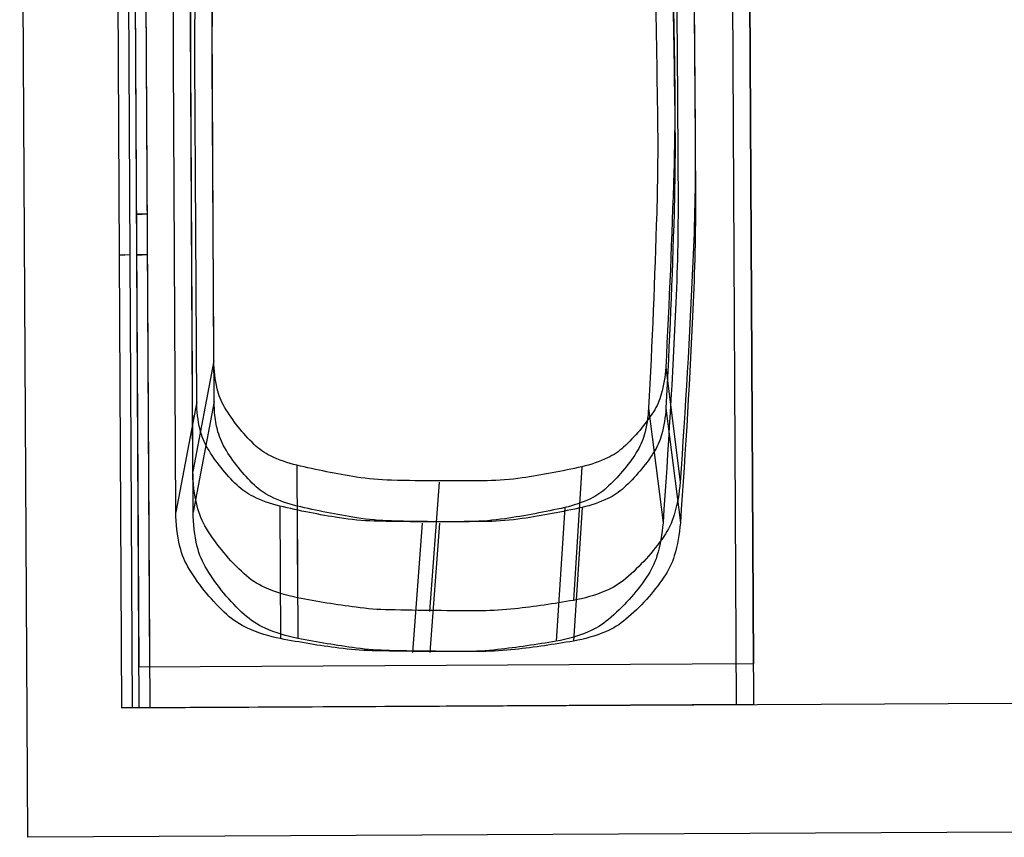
# Model space of a CAD drawing. Header units: inches. Extents: x -3371 to 2763, y -983 to 646.
# Tile 35 of 96: x -1104 to -1058, y -479 to -441. Entities that reach past the tile are written whole.
import ezdxf

# ---------------------------------------------------------------- set-up
doc = ezdxf.new("R2010")
doc.units = ezdxf.units.IN
doc.header["$LTSCALE"] = 12
doc.header["$MEASUREMENT"] = 0
doc.layers.add('White', color=7, linetype='Continuous')

msp = doc.modelspace()

# ---------------------------------------------------------------- linework, layer by layer
at = {"layer": 'White', "color": 7}
for p, q in [((-1103.446, -478.694), (-1103.818, -408.167)), ((-1099.418, -411.474), (-1099.096, -472.694)), ((-1069.801, -470.651), (-1070.114, -411.32)), ((-1099.096, -472.694), (-1057.812, -472.477)), ((-1057.78, -478.453), (-1103.446, -478.694))]:
    msp.add_line(p, q, dxfattribs=at)
at = {"layer": 'White', "color": 7, "linetype": 'Continuous'}
for p, q in [((-1098.617, -410.802), (-1098.301, -470.801)), ((-1098.617, -410.802), (-1098.301, -470.801)), ((-1098.617, -410.802), (-1098.301, -470.801)), ((-1098.617, -410.802), (-1098.301, -470.801)), ((-1098.617, -410.802), (-1098.301, -470.801)), ((-1098.117, -410.8), (-1097.801, -470.799)), ((-1098.117, -410.8), (-1097.801, -470.799)), ((-1098.117, -410.8), (-1097.801, -470.799)), ((-1098.117, -410.8), (-1097.801, -470.799)), ((-1098.117, -410.8), (-1097.801, -470.799)), ((-1070.117, -410.652), (-1069.801, -470.651)), ((-1070.117, -410.652), (-1069.801, -470.651)), ((-1070.117, -410.652), (-1069.801, -470.651)), ((-1070.117, -410.652), (-1069.801, -470.651)), ((-1070.117, -410.652), (-1069.801, -470.651)), ((-1070.912, -412.545), (-1070.596, -472.544)), ((-1070.912, -412.545), (-1070.596, -472.544)), ((-1070.912, -412.545), (-1070.596, -472.544)), ((-1070.912, -412.545), (-1070.596, -472.544)), ((-1070.912, -412.545), (-1070.596, -472.544)), ((-1070.107, -412.541), (-1069.791, -472.54)), ((-1070.107, -412.541), (-1069.791, -472.54)), ((-1070.107, -412.541), (-1069.791, -472.54)), ((-1070.107, -412.541), (-1069.791, -472.54)), ((-1070.107, -412.541), (-1069.791, -472.54)), ((-1099.411, -412.695), (-1099.096, -472.694)), ((-1099.411, -412.695), (-1099.096, -472.694)), ((-1099.411, -412.695), (-1099.096, -472.694)), ((-1099.411, -412.695), (-1099.096, -472.694)), ((-1099.411, -412.695), (-1099.096, -472.694)), ((-1098.911, -412.693), (-1098.596, -472.692)), ((-1098.911, -412.693), (-1098.596, -472.692)), ((-1098.911, -412.693), (-1098.596, -472.692)), ((-1098.911, -412.693), (-1098.596, -472.692)), ((-1098.911, -412.693), (-1098.596, -472.692)), ((-1098.607, -412.691), (-1098.291, -472.69)), ((-1098.607, -412.691), (-1098.291, -472.69)), ((-1098.607, -412.691), (-1098.291, -472.69)), ((-1098.607, -412.691), (-1098.291, -472.69)), ((-1098.607, -412.691), (-1098.291, -472.69)), ((-1098.107, -412.688), (-1097.791, -472.688)), ((-1098.107, -412.688), (-1097.791, -472.688)), ((-1098.107, -412.688), (-1097.791, -472.688)), ((-1098.107, -412.688), (-1097.791, -472.688)), ((-1098.107, -412.688), (-1097.791, -472.688)), ((-1095.786, -461.73), (-1095.896, -440.788)), ((-1095.786, -461.73), (-1095.896, -440.788)), ((-1095.786, -461.73), (-1095.896, -440.788)), ((-1095.786, -461.73), (-1095.896, -440.788)), ((-1095.786, -461.73), (-1095.896, -440.788)), ((-1094.813, -456.605), (-1094.896, -440.783)), ((-1094.813, -456.605), (-1094.896, -440.783)), ((-1094.813, -456.605), (-1094.896, -440.783)), ((-1094.813, -456.605), (-1094.896, -440.783)), ((-1094.813, -456.605), (-1094.896, -440.783)), ((-1096.581, -463.623), (-1096.691, -442.681)), ((-1096.581, -463.623), (-1096.691, -442.681)), ((-1096.581, -463.623), (-1096.691, -442.681)), ((-1096.581, -463.623), (-1096.691, -442.681)), ((-1096.581, -463.623), (-1096.691, -442.681)), ((-1095.776, -463.619), (-1095.887, -442.677)), ((-1095.776, -463.619), (-1095.887, -442.677)), ((-1095.776, -463.619), (-1095.887, -442.677)), ((-1095.776, -463.619), (-1095.887, -442.677)), ((-1095.776, -463.619), (-1095.887, -442.677)), ((-1095.608, -458.498), (-1095.691, -442.676)), ((-1095.608, -458.498), (-1095.691, -442.676)), ((-1095.608, -458.498), (-1095.691, -442.676)), ((-1095.608, -458.498), (-1095.691, -442.676)), ((-1095.608, -458.498), (-1095.691, -442.676)), ((-1094.803, -458.494), (-1094.887, -442.672)), ((-1094.803, -458.494), (-1094.887, -442.672)), ((-1094.803, -458.494), (-1094.887, -442.672)), ((-1094.803, -458.494), (-1094.887, -442.672)), ((-1094.803, -458.494), (-1094.887, -442.672)), ((-1094.813, -456.605), (-1095.786, -461.73)), ((-1094.813, -456.605), (-1095.786, -461.73)), ((-1094.813, -456.605), (-1095.786, -461.73)), ((-1094.813, -456.605), (-1095.786, -461.73)), ((-1094.813, -456.605), (-1095.786, -461.73)), ((-1073.866, -456.9), (-1073.197, -462.225)), ((-1073.866, -456.9), (-1073.197, -462.225)), ((-1073.866, -456.9), (-1073.197, -462.225)), ((-1073.866, -456.9), (-1073.197, -462.225)), ((-1073.866, -456.9), (-1073.197, -462.225)), ((-1095.608, -458.498), (-1096.581, -463.623)), ((-1095.608, -458.498), (-1096.581, -463.623)), ((-1095.608, -458.498), (-1096.581, -463.623)), ((-1095.608, -458.498), (-1096.581, -463.623)), ((-1095.608, -458.498), (-1096.581, -463.623)), ((-1094.803, -458.494), (-1095.776, -463.619)), ((-1094.803, -458.494), (-1095.776, -463.619)), ((-1094.803, -458.494), (-1095.776, -463.619)), ((-1094.803, -458.494), (-1095.776, -463.619)), ((-1094.803, -458.494), (-1095.776, -463.619)), ((-1073.856, -458.789), (-1073.187, -464.114)), ((-1073.856, -458.789), (-1073.187, -464.114)), ((-1073.856, -458.789), (-1073.187, -464.114)), ((-1073.856, -458.789), (-1073.187, -464.114)), ((-1073.856, -458.789), (-1073.187, -464.114)), ((-1074.661, -458.793), (-1073.991, -464.118)), ((-1074.661, -458.793), (-1073.991, -464.118)), ((-1074.661, -458.793), (-1073.991, -464.118)), ((-1074.661, -458.793), (-1073.991, -464.118)), ((-1074.661, -458.793), (-1073.991, -464.118)), ((-1090.969, -461.443), (-1090.93, -467.588)), ((-1090.969, -461.443), (-1090.93, -467.588)), ((-1090.969, -461.443), (-1090.93, -467.588)), ((-1090.969, -461.443), (-1090.93, -467.588)), ((-1090.969, -461.443), (-1090.93, -467.588)), ((-1077.752, -461.509), (-1078.147, -467.707)), ((-1077.752, -461.509), (-1078.147, -467.707)), ((-1077.752, -461.509), (-1078.147, -467.707)), ((-1077.752, -461.509), (-1078.147, -467.707)), ((-1077.752, -461.509), (-1078.147, -467.707)), ((-1084.364, -462.234), (-1084.814, -468.23)), ((-1084.364, -462.234), (-1084.814, -468.23)), ((-1084.364, -462.234), (-1084.814, -468.23)), ((-1084.364, -462.234), (-1084.814, -468.23)), ((-1084.364, -462.234), (-1084.814, -468.23)), ((-1091.763, -463.336), (-1091.724, -469.482)), ((-1091.763, -463.336), (-1091.724, -469.482)), ((-1091.763, -463.336), (-1091.724, -469.482)), ((-1091.763, -463.336), (-1091.724, -469.482)), ((-1091.763, -463.336), (-1091.724, -469.482)), ((-1090.959, -463.332), (-1090.92, -469.477)), ((-1090.959, -463.332), (-1090.92, -469.477)), ((-1090.959, -463.332), (-1090.92, -469.477)), ((-1090.959, -463.332), (-1090.92, -469.477)), ((-1090.959, -463.332), (-1090.92, -469.477)), ((-1078.547, -463.402), (-1078.942, -469.6)), ((-1078.547, -463.402), (-1078.942, -469.6)), ((-1078.547, -463.402), (-1078.942, -469.6)), ((-1078.547, -463.402), (-1078.942, -469.6)), ((-1078.547, -463.402), (-1078.942, -469.6)), ((-1077.742, -463.398), (-1078.137, -469.595)), ((-1077.742, -463.398), (-1078.137, -469.595)), ((-1077.742, -463.398), (-1078.137, -469.595)), ((-1077.742, -463.398), (-1078.137, -469.595)), ((-1077.742, -463.398), (-1078.137, -469.595)), ((-1085.159, -464.127), (-1085.609, -470.123)), ((-1085.159, -464.127), (-1085.609, -470.123)), ((-1085.159, -464.127), (-1085.609, -470.123)), ((-1085.159, -464.127), (-1085.609, -470.123)), ((-1085.159, -464.127), (-1085.609, -470.123)), ((-1084.354, -464.122), (-1084.804, -470.119)), ((-1084.354, -464.122), (-1084.804, -470.119)), ((-1084.354, -464.122), (-1084.804, -470.119)), ((-1084.354, -464.122), (-1084.804, -470.119)), ((-1084.354, -464.122), (-1084.804, -470.119)), ((-1069.801, -470.651), (-1098.301, -470.801)), ((-1069.801, -470.651), (-1098.301, -470.801)), ((-1069.801, -470.651), (-1098.301, -470.801)), ((-1069.801, -470.651), (-1098.301, -470.801)), ((-1069.801, -470.651), (-1098.301, -470.801)), ((-1070.596, -472.544), (-1099.096, -472.694)), ((-1070.596, -472.544), (-1099.096, -472.694)), ((-1070.596, -472.544), (-1099.096, -472.694)), ((-1070.596, -472.544), (-1099.096, -472.694)), ((-1070.596, -472.544), (-1099.096, -472.694)), ((-1069.791, -472.54), (-1098.291, -472.69)), ((-1069.791, -472.54), (-1098.291, -472.69)), ((-1069.791, -472.54), (-1098.291, -472.69)), ((-1069.791, -472.54), (-1098.291, -472.69)), ((-1069.791, -472.54), (-1098.291, -472.69))]:
    msp.add_line(p, q, dxfattribs=at)
for points in [[(-1095.896, -440.788, -0.009316), (-1095.821, -435.177, -0.017343), (-1095.621, -432.168, -0.00129), (-1095.173, -427.879, -0.00129), (-1094.704, -423.592, -0.017343), (-1094.264, -420.609, -0.009316), (-1093.151, -415.108)], [(-1095.896, -440.788, -0.009316), (-1095.821, -435.177, -0.017343), (-1095.621, -432.168, -0.00129), (-1095.173, -427.879, -0.00129), (-1094.704, -423.592, -0.017343), (-1094.264, -420.609, -0.009316), (-1093.151, -415.108)], [(-1095.896, -440.788, -0.009316), (-1095.821, -435.177, -0.017343), (-1095.621, -432.168, -0.00129), (-1095.173, -427.879, -0.00129), (-1094.704, -423.592, -0.017343), (-1094.264, -420.609, -0.009316), (-1093.151, -415.108)], [(-1095.896, -440.788, -0.009316), (-1095.821, -435.177, -0.017343), (-1095.621, -432.168, -0.00129), (-1095.173, -427.879, -0.00129), (-1094.704, -423.592, -0.017343), (-1094.264, -420.609, -0.009316), (-1093.151, -415.108)], [(-1095.896, -440.788, -0.009316), (-1095.821, -435.177, -0.017343), (-1095.621, -432.168, -0.00129), (-1095.173, -427.879, -0.00129), (-1094.704, -423.592, -0.017343), (-1094.264, -420.609, -0.009316), (-1093.151, -415.108)], [(-1094.896, -440.783, -0.009316), (-1094.822, -435.22, -0.017343), (-1094.623, -432.237, -0.00129), (-1094.179, -427.985, -0.00129), (-1093.714, -423.735, -0.017343), (-1093.278, -420.778, -0.009316), (-1092.174, -415.325)], [(-1094.896, -440.783, -0.009316), (-1094.822, -435.22, -0.017343), (-1094.623, -432.237, -0.00129), (-1094.179, -427.985, -0.00129), (-1093.714, -423.735, -0.017343), (-1093.278, -420.778, -0.009316), (-1092.174, -415.325)], [(-1094.896, -440.783, -0.009316), (-1094.822, -435.22, -0.017343), (-1094.623, -432.237, -0.00129), (-1094.179, -427.985, -0.00129), (-1093.714, -423.735, -0.017343), (-1093.278, -420.778, -0.009316), (-1092.174, -415.325)], [(-1073.599, -415.421, -0.006671), (-1072.83, -425.623, -0.012666), (-1072.632, -431.007, -0.000675), (-1072.555, -438.815, -0.000675), (-1072.498, -446.624, -0.012666), (-1072.603, -452.011, -0.006671), (-1073.197, -462.225)], [(-1073.599, -415.421, -0.006671), (-1072.83, -425.623, -0.012666), (-1072.632, -431.007, -0.000675), (-1072.555, -438.815, -0.000675), (-1072.498, -446.624, -0.012666), (-1072.603, -452.011, -0.006671), (-1073.197, -462.225)], [(-1073.599, -415.421, -0.006671), (-1072.83, -425.623, -0.012666), (-1072.632, -431.007, -0.000675), (-1072.555, -438.815, -0.000675), (-1072.498, -446.624, -0.012666), (-1072.603, -452.011, -0.006671), (-1073.197, -462.225)], [(-1073.599, -415.421, -0.006671), (-1072.83, -425.623, -0.012666), (-1072.632, -431.007, -0.000675), (-1072.555, -438.815, -0.000675), (-1072.498, -446.624, -0.012666), (-1072.603, -452.011, -0.006671), (-1073.197, -462.225)], [(-1073.599, -415.421, -0.006671), (-1072.83, -425.623, -0.012666), (-1072.632, -431.007, -0.000675), (-1072.555, -438.815, -0.000675), (-1072.498, -446.624, -0.012666), (-1072.603, -452.011, -0.006671), (-1073.197, -462.225)], [(-1074.595, -415.509, -0.005919), (-1073.9, -424.547, -0.011303), (-1073.699, -429.29, -0.000535), (-1073.57, -436.193, -0.000535), (-1073.456, -443.097, -0.011303), (-1073.489, -447.844, -0.005919), (-1073.866, -456.9)], [(-1074.595, -415.509, -0.005919), (-1073.9, -424.547, -0.011303), (-1073.699, -429.29, -0.000535), (-1073.57, -436.193, -0.000535), (-1073.456, -443.097, -0.011303), (-1073.489, -447.844, -0.005919), (-1073.866, -456.9)], [(-1074.595, -415.509, -0.005919), (-1073.9, -424.547, -0.011303), (-1073.699, -429.29, -0.000535), (-1073.57, -436.193, -0.000535), (-1073.456, -443.097, -0.011303), (-1073.489, -447.844, -0.005919), (-1073.866, -456.9)], [(-1074.595, -415.509, -0.005919), (-1073.9, -424.547, -0.011303), (-1073.699, -429.29, -0.000535), (-1073.57, -436.193, -0.000535), (-1073.456, -443.097, -0.011303), (-1073.489, -447.844, -0.005919), (-1073.866, -456.9)], [(-1074.595, -415.509, -0.005919), (-1073.9, -424.547, -0.011303), (-1073.699, -429.29, -0.000535), (-1073.57, -436.193, -0.000535), (-1073.456, -443.097, -0.011303), (-1073.489, -447.844, -0.005919), (-1073.866, -456.9)], [(-1096.691, -442.681, -0.009316), (-1096.616, -437.07, -0.017343), (-1096.415, -434.061, -0.00129), (-1095.968, -429.772, -0.00129), (-1095.498, -425.485, -0.017343), (-1095.058, -422.502, -0.009316), (-1093.945, -417.001)], [(-1096.691, -442.681, -0.009316), (-1096.616, -437.07, -0.017343), (-1096.415, -434.061, -0.00129), (-1095.968, -429.772, -0.00129), (-1095.498, -425.485, -0.017343), (-1095.058, -422.502, -0.009316), (-1093.945, -417.001)], [(-1096.691, -442.681, -0.009316), (-1096.616, -437.07, -0.017343), (-1096.415, -434.061, -0.00129), (-1095.968, -429.772, -0.00129), (-1095.498, -425.485, -0.017343), (-1095.058, -422.502, -0.009316), (-1093.945, -417.001)], [(-1096.691, -442.681, -0.009316), (-1096.616, -437.07, -0.017343), (-1096.415, -434.061, -0.00129), (-1095.968, -429.772, -0.00129), (-1095.498, -425.485, -0.017343), (-1095.058, -422.502, -0.009316), (-1093.945, -417.001)], [(-1096.691, -442.681, -0.009316), (-1096.616, -437.07, -0.017343), (-1096.415, -434.061, -0.00129), (-1095.968, -429.772, -0.00129), (-1095.498, -425.485, -0.017343), (-1095.058, -422.502, -0.009316), (-1093.945, -417.001)], [(-1095.887, -442.677, -0.009316), (-1095.812, -437.065, -0.017343), (-1095.611, -434.057, -0.00129), (-1095.163, -429.768, -0.00129), (-1094.694, -425.481, -0.017343), (-1094.254, -422.498, -0.009316), (-1093.141, -416.997)], [(-1095.887, -442.677, -0.009316), (-1095.812, -437.065, -0.017343), (-1095.611, -434.057, -0.00129), (-1095.163, -429.768, -0.00129), (-1094.694, -425.481, -0.017343), (-1094.254, -422.498, -0.009316), (-1093.141, -416.997)], [(-1095.887, -442.677, -0.009316), (-1095.812, -437.065, -0.017343), (-1095.611, -434.057, -0.00129), (-1095.163, -429.768, -0.00129), (-1094.694, -425.481, -0.017343), (-1094.254, -422.498, -0.009316), (-1093.141, -416.997)], [(-1095.887, -442.677, -0.009316), (-1095.812, -437.065, -0.017343), (-1095.611, -434.057, -0.00129), (-1095.163, -429.768, -0.00129), (-1094.694, -425.481, -0.017343), (-1094.254, -422.498, -0.009316), (-1093.141, -416.997)], [(-1095.887, -442.677, -0.009316), (-1095.812, -437.065, -0.017343), (-1095.611, -434.057, -0.00129), (-1095.163, -429.768, -0.00129), (-1094.694, -425.481, -0.017343), (-1094.254, -422.498, -0.009316), (-1093.141, -416.997)], [(-1095.691, -442.676, -0.009316), (-1095.617, -437.113, -0.017343), (-1095.417, -434.13, -0.00129), (-1094.974, -429.878, -0.00129), (-1094.508, -425.628, -0.017343), (-1094.072, -422.671, -0.009316), (-1092.969, -417.218)], [(-1095.691, -442.676, -0.009316), (-1095.617, -437.113, -0.017343), (-1095.417, -434.13, -0.00129), (-1094.974, -429.878, -0.00129), (-1094.508, -425.628, -0.017343), (-1094.072, -422.671, -0.009316), (-1092.969, -417.218)], [(-1095.691, -442.676, -0.009316), (-1095.617, -437.113, -0.017343), (-1095.417, -434.13, -0.00129), (-1094.974, -429.878, -0.00129), (-1094.508, -425.628, -0.017343), (-1094.072, -422.671, -0.009316), (-1092.969, -417.218)], [(-1095.691, -442.676, -0.009316), (-1095.617, -437.113, -0.017343), (-1095.417, -434.13, -0.00129), (-1094.974, -429.878, -0.00129), (-1094.508, -425.628, -0.017343), (-1094.072, -422.671, -0.009316), (-1092.969, -417.218)], [(-1095.691, -442.676, -0.009316), (-1095.617, -437.113, -0.017343), (-1095.417, -434.13, -0.00129), (-1094.974, -429.878, -0.00129), (-1094.508, -425.628, -0.017343), (-1094.072, -422.671, -0.009316), (-1092.969, -417.218)], [(-1094.887, -442.672, -0.009316), (-1094.812, -437.109, -0.017343), (-1094.613, -434.126, -0.00129), (-1094.169, -429.874, -0.00129), (-1093.704, -425.624, -0.017343), (-1093.268, -422.667, -0.009316), (-1092.164, -417.214)], [(-1094.887, -442.672, -0.009316), (-1094.812, -437.109, -0.017343), (-1094.613, -434.126, -0.00129), (-1094.169, -429.874, -0.00129), (-1093.704, -425.624, -0.017343), (-1093.268, -422.667, -0.009316), (-1092.164, -417.214)], [(-1094.887, -442.672, -0.009316), (-1094.812, -437.109, -0.017343), (-1094.613, -434.126, -0.00129), (-1094.169, -429.874, -0.00129), (-1093.704, -425.624, -0.017343), (-1093.268, -422.667, -0.009316), (-1092.164, -417.214)], [(-1094.887, -442.672, -0.009316), (-1094.812, -437.109, -0.017343), (-1094.613, -434.126, -0.00129), (-1094.169, -429.874, -0.00129), (-1093.704, -425.624, -0.017343), (-1093.268, -422.667, -0.009316), (-1092.164, -417.214)], [(-1094.887, -442.672, -0.009316), (-1094.812, -437.109, -0.017343), (-1094.613, -434.126, -0.00129), (-1094.169, -429.874, -0.00129), (-1093.704, -425.624, -0.017343), (-1093.268, -422.667, -0.009316), (-1092.164, -417.214)], [(-1075.39, -417.402, -0.005919), (-1074.694, -426.44, -0.011303), (-1074.493, -431.183, -0.000535), (-1074.364, -438.086, -0.000535), (-1074.25, -444.99, -0.011303), (-1074.284, -449.737, -0.005919), (-1074.661, -458.793)], [(-1075.39, -417.402, -0.005919), (-1074.694, -426.44, -0.011303), (-1074.493, -431.183, -0.000535), (-1074.364, -438.086, -0.000535), (-1074.25, -444.99, -0.011303), (-1074.284, -449.737, -0.005919), (-1074.661, -458.793)], [(-1075.39, -417.402, -0.005919), (-1074.694, -426.44, -0.011303), (-1074.493, -431.183, -0.000535), (-1074.364, -438.086, -0.000535), (-1074.25, -444.99, -0.011303), (-1074.284, -449.737, -0.005919), (-1074.661, -458.793)], [(-1075.39, -417.402, -0.005919), (-1074.694, -426.44, -0.011303), (-1074.493, -431.183, -0.000535), (-1074.364, -438.086, -0.000535), (-1074.25, -444.99, -0.011303), (-1074.284, -449.737, -0.005919), (-1074.661, -458.793)], [(-1075.39, -417.402, -0.005919), (-1074.694, -426.44, -0.011303), (-1074.493, -431.183, -0.000535), (-1074.364, -438.086, -0.000535), (-1074.25, -444.99, -0.011303), (-1074.284, -449.737, -0.005919), (-1074.661, -458.793)], [(-1074.585, -417.398, -0.005919), (-1073.89, -426.436, -0.011303), (-1073.689, -431.178, -0.000535), (-1073.56, -438.082, -0.000535), (-1073.446, -444.986, -0.011303), (-1073.479, -449.733, -0.005919), (-1073.856, -458.789)], [(-1074.585, -417.398, -0.005919), (-1073.89, -426.436, -0.011303), (-1073.689, -431.178, -0.000535), (-1073.56, -438.082, -0.000535), (-1073.446, -444.986, -0.011303), (-1073.479, -449.733, -0.005919), (-1073.856, -458.789)], [(-1074.585, -417.398, -0.005919), (-1073.89, -426.436, -0.011303), (-1073.689, -431.178, -0.000535), (-1073.56, -438.082, -0.000535), (-1073.446, -444.986, -0.011303), (-1073.479, -449.733, -0.005919), (-1073.856, -458.789)], [(-1074.585, -417.398, -0.005919), (-1073.89, -426.436, -0.011303), (-1073.689, -431.178, -0.000535), (-1073.56, -438.082, -0.000535), (-1073.446, -444.986, -0.011303), (-1073.479, -449.733, -0.005919), (-1073.856, -458.789)], [(-1074.585, -417.398, -0.005919), (-1073.89, -426.436, -0.011303), (-1073.689, -431.178, -0.000535), (-1073.56, -438.082, -0.000535), (-1073.446, -444.986, -0.011303), (-1073.479, -449.733, -0.005919), (-1073.856, -458.789)], [(-1074.394, -417.314, -0.006671), (-1073.624, -427.516, -0.012666), (-1073.427, -432.901, -0.000675), (-1073.349, -440.709, -0.000675), (-1073.293, -448.517, -0.012666), (-1073.397, -453.904, -0.006671), (-1073.991, -464.118)], [(-1074.394, -417.314, -0.006671), (-1073.624, -427.516, -0.012666), (-1073.427, -432.901, -0.000675), (-1073.349, -440.709, -0.000675), (-1073.293, -448.517, -0.012666), (-1073.397, -453.904, -0.006671), (-1073.991, -464.118)], [(-1074.394, -417.314, -0.006671), (-1073.624, -427.516, -0.012666), (-1073.427, -432.901, -0.000675), (-1073.349, -440.709, -0.000675), (-1073.293, -448.517, -0.012666), (-1073.397, -453.904, -0.006671), (-1073.991, -464.118)], [(-1074.394, -417.314, -0.006671), (-1073.624, -427.516, -0.012666), (-1073.427, -432.901, -0.000675), (-1073.349, -440.709, -0.000675), (-1073.293, -448.517, -0.012666), (-1073.397, -453.904, -0.006671), (-1073.991, -464.118)], [(-1074.394, -417.314, -0.006671), (-1073.624, -427.516, -0.012666), (-1073.427, -432.901, -0.000675), (-1073.349, -440.709, -0.000675), (-1073.293, -448.517, -0.012666), (-1073.397, -453.904, -0.006671), (-1073.991, -464.118)], [(-1073.589, -417.31, -0.006671), (-1072.82, -427.511, -0.012666), (-1072.622, -432.896, -0.000675), (-1072.545, -440.704, -0.000675), (-1072.488, -448.513, -0.012666), (-1072.593, -453.9, -0.006671), (-1073.187, -464.114)], [(-1073.589, -417.31, -0.006671), (-1072.82, -427.511, -0.012666), (-1072.622, -432.896, -0.000675), (-1072.545, -440.704, -0.000675), (-1072.488, -448.513, -0.012666), (-1072.593, -453.9, -0.006671), (-1073.187, -464.114)], [(-1073.589, -417.31, -0.006671), (-1072.82, -427.511, -0.012666), (-1072.622, -432.896, -0.000675), (-1072.545, -440.704, -0.000675), (-1072.488, -448.513, -0.012666), (-1072.593, -453.9, -0.006671), (-1073.187, -464.114)], [(-1073.589, -417.31, -0.006671), (-1072.82, -427.511, -0.012666), (-1072.622, -432.896, -0.000675), (-1072.545, -440.704, -0.000675), (-1072.488, -448.513, -0.012666), (-1072.593, -453.9, -0.006671), (-1073.187, -464.114)], [(-1073.589, -417.31, -0.006671), (-1072.82, -427.511, -0.012666), (-1072.622, -432.896, -0.000675), (-1072.545, -440.704, -0.000675), (-1072.488, -448.513, -0.012666), (-1072.593, -453.9, -0.006671), (-1073.187, -464.114)], [(-1090.969, -461.443, -0.055571), (-1092.189, -461.006, -0.07813), (-1092.947, -460.475, -0.033069), (-1093.689, -459.658, -0.033069), (-1094.317, -458.751, -0.07813), (-1094.663, -457.893, -0.055571), (-1094.813, -456.605)], [(-1090.969, -461.443, -0.055571), (-1092.189, -461.006, -0.07813), (-1092.947, -460.475, -0.033069), (-1093.689, -459.658, -0.033069), (-1094.317, -458.751, -0.07813), (-1094.663, -457.893, -0.055571), (-1094.813, -456.605)], [(-1090.969, -461.443, -0.055571), (-1092.189, -461.006, -0.07813), (-1092.947, -460.475, -0.033069), (-1093.689, -459.658, -0.033069), (-1094.317, -458.751, -0.07813), (-1094.663, -457.893, -0.055571), (-1094.813, -456.605)], [(-1090.969, -461.443, -0.055571), (-1092.189, -461.006, -0.07813), (-1092.947, -460.475, -0.033069), (-1093.689, -459.658, -0.033069), (-1094.317, -458.751, -0.07813), (-1094.663, -457.893, -0.055571), (-1094.813, -456.605)], [(-1090.969, -461.443, -0.055571), (-1092.189, -461.006, -0.07813), (-1092.947, -460.475, -0.033069), (-1093.689, -459.658, -0.033069), (-1094.317, -458.751, -0.07813), (-1094.663, -457.893, -0.055571), (-1094.813, -456.605)], [(-1073.866, -456.9, -0.053976), (-1074.069, -458.147, -0.076487), (-1074.435, -458.963, -0.03152), (-1075.073, -459.825, -0.03152), (-1075.815, -460.6, -0.076487), (-1076.557, -461.099, -0.053976), (-1077.752, -461.509)], [(-1073.866, -456.9, -0.053976), (-1074.069, -458.147, -0.076487), (-1074.435, -458.963, -0.03152), (-1075.073, -459.825, -0.03152), (-1075.815, -460.6, -0.076487), (-1076.557, -461.099, -0.053976), (-1077.752, -461.509)], [(-1073.866, -456.9, -0.053976), (-1074.069, -458.147, -0.076487), (-1074.435, -458.963, -0.03152), (-1075.073, -459.825, -0.03152), (-1075.815, -460.6, -0.076487), (-1076.557, -461.099, -0.053976), (-1077.752, -461.509)], [(-1073.866, -456.9, -0.053976), (-1074.069, -458.147, -0.076487), (-1074.435, -458.963, -0.03152), (-1075.073, -459.825, -0.03152), (-1075.815, -460.6, -0.076487), (-1076.557, -461.099, -0.053976), (-1077.752, -461.509)], [(-1073.866, -456.9, -0.053976), (-1074.069, -458.147, -0.076487), (-1074.435, -458.963, -0.03152), (-1075.073, -459.825, -0.03152), (-1075.815, -460.6, -0.076487), (-1076.557, -461.099, -0.053976), (-1077.752, -461.509)], [(-1091.763, -463.336, -0.055571), (-1092.984, -462.899, -0.07813), (-1093.741, -462.368, -0.033069), (-1094.483, -461.551, -0.033069), (-1095.111, -460.644, -0.07813), (-1095.457, -459.786, -0.055571), (-1095.608, -458.498)], [(-1091.763, -463.336, -0.055571), (-1092.984, -462.899, -0.07813), (-1093.741, -462.368, -0.033069), (-1094.483, -461.551, -0.033069), (-1095.111, -460.644, -0.07813), (-1095.457, -459.786, -0.055571), (-1095.608, -458.498)], [(-1091.763, -463.336, -0.055571), (-1092.984, -462.899, -0.07813), (-1093.741, -462.368, -0.033069), (-1094.483, -461.551, -0.033069), (-1095.111, -460.644, -0.07813), (-1095.457, -459.786, -0.055571), (-1095.608, -458.498)], [(-1091.763, -463.336, -0.055571), (-1092.984, -462.899, -0.07813), (-1093.741, -462.368, -0.033069), (-1094.483, -461.551, -0.033069), (-1095.111, -460.644, -0.07813), (-1095.457, -459.786, -0.055571), (-1095.608, -458.498)], [(-1091.763, -463.336, -0.055571), (-1092.984, -462.899, -0.07813), (-1093.741, -462.368, -0.033069), (-1094.483, -461.551, -0.033069), (-1095.111, -460.644, -0.07813), (-1095.457, -459.786, -0.055571), (-1095.608, -458.498)], [(-1090.959, -463.332, -0.055571), (-1092.179, -462.895, -0.07813), (-1092.937, -462.364, -0.033069), (-1093.679, -461.547, -0.033069), (-1094.307, -460.64, -0.07813), (-1094.653, -459.782, -0.055571), (-1094.803, -458.494)], [(-1090.959, -463.332, -0.055571), (-1092.179, -462.895, -0.07813), (-1092.937, -462.364, -0.033069), (-1093.679, -461.547, -0.033069), (-1094.307, -460.64, -0.07813), (-1094.653, -459.782, -0.055571), (-1094.803, -458.494)], [(-1090.959, -463.332, -0.055571), (-1092.179, -462.895, -0.07813), (-1092.937, -462.364, -0.033069), (-1093.679, -461.547, -0.033069), (-1094.307, -460.64, -0.07813), (-1094.653, -459.782, -0.055571), (-1094.803, -458.494)], [(-1090.959, -463.332, -0.055571), (-1092.179, -462.895, -0.07813), (-1092.937, -462.364, -0.033069), (-1093.679, -461.547, -0.033069), (-1094.307, -460.64, -0.07813), (-1094.653, -459.782, -0.055571), (-1094.803, -458.494)], [(-1090.959, -463.332, -0.055571), (-1092.179, -462.895, -0.07813), (-1092.937, -462.364, -0.033069), (-1093.679, -461.547, -0.033069), (-1094.307, -460.64, -0.07813), (-1094.653, -459.782, -0.055571), (-1094.803, -458.494)], [(-1073.856, -458.789, -0.053976), (-1074.059, -460.036, -0.076487), (-1074.425, -460.852, -0.03152), (-1075.063, -461.714, -0.03152), (-1075.805, -462.489, -0.076487), (-1076.547, -462.987, -0.053976), (-1077.742, -463.398)], [(-1073.856, -458.789, -0.053976), (-1074.059, -460.036, -0.076487), (-1074.425, -460.852, -0.03152), (-1075.063, -461.714, -0.03152), (-1075.805, -462.489, -0.076487), (-1076.547, -462.987, -0.053976), (-1077.742, -463.398)], [(-1073.856, -458.789, -0.053976), (-1074.059, -460.036, -0.076487), (-1074.425, -460.852, -0.03152), (-1075.063, -461.714, -0.03152), (-1075.805, -462.489, -0.076487), (-1076.547, -462.987, -0.053976), (-1077.742, -463.398)], [(-1073.856, -458.789, -0.053976), (-1074.059, -460.036, -0.076487), (-1074.425, -460.852, -0.03152), (-1075.063, -461.714, -0.03152), (-1075.805, -462.489, -0.076487), (-1076.547, -462.987, -0.053976), (-1077.742, -463.398)], [(-1073.856, -458.789, -0.053976), (-1074.059, -460.036, -0.076487), (-1074.425, -460.852, -0.03152), (-1075.063, -461.714, -0.03152), (-1075.805, -462.489, -0.076487), (-1076.547, -462.987, -0.053976), (-1077.742, -463.398)], [(-1074.661, -458.793, -0.053976), (-1074.863, -460.041, -0.076487), (-1075.23, -460.857, -0.03152), (-1075.868, -461.718, -0.03152), (-1076.609, -462.493, -0.076487), (-1077.352, -462.992, -0.053976), (-1078.547, -463.402)], [(-1074.661, -458.793, -0.053976), (-1074.863, -460.041, -0.076487), (-1075.23, -460.857, -0.03152), (-1075.868, -461.718, -0.03152), (-1076.609, -462.493, -0.076487), (-1077.352, -462.992, -0.053976), (-1078.547, -463.402)], [(-1074.661, -458.793, -0.053976), (-1074.863, -460.041, -0.076487), (-1075.23, -460.857, -0.03152), (-1075.868, -461.718, -0.03152), (-1076.609, -462.493, -0.076487), (-1077.352, -462.992, -0.053976), (-1078.547, -463.402)], [(-1074.661, -458.793, -0.053976), (-1074.863, -460.041, -0.076487), (-1075.23, -460.857, -0.03152), (-1075.868, -461.718, -0.03152), (-1076.609, -462.493, -0.076487), (-1077.352, -462.992, -0.053976), (-1078.547, -463.402)], [(-1074.661, -458.793, -0.053976), (-1074.863, -460.041, -0.076487), (-1075.23, -460.857, -0.03152), (-1075.868, -461.718, -0.03152), (-1076.609, -462.493, -0.076487), (-1077.352, -462.992, -0.053976), (-1078.547, -463.402)], [(-1077.752, -461.509, -0.01902), (-1080.525, -462.029, -0.033054), (-1082.144, -462.16, -0.004993), (-1084.364, -462.171, -0.004993), (-1086.584, -462.138, -0.033054), (-1088.201, -461.99, -0.01902), (-1090.969, -461.443)], [(-1077.752, -461.509, -0.01902), (-1080.525, -462.029, -0.033054), (-1082.144, -462.16, -0.004993), (-1084.364, -462.171, -0.004993), (-1086.584, -462.138, -0.033054), (-1088.201, -461.99, -0.01902), (-1090.969, -461.443)], [(-1077.752, -461.509, -0.01902), (-1080.525, -462.029, -0.033054), (-1082.144, -462.16, -0.004993), (-1084.364, -462.171, -0.004993), (-1086.584, -462.138, -0.033054), (-1088.201, -461.99, -0.01902), (-1090.969, -461.443)], [(-1077.752, -461.509, -0.01902), (-1080.525, -462.029, -0.033054), (-1082.144, -462.16, -0.004993), (-1084.364, -462.171, -0.004993), (-1086.584, -462.138, -0.033054), (-1088.201, -461.99, -0.01902), (-1090.969, -461.443)], [(-1077.752, -461.509, -0.01902), (-1080.525, -462.029, -0.033054), (-1082.144, -462.16, -0.004993), (-1084.364, -462.171, -0.004993), (-1086.584, -462.138, -0.033054), (-1088.201, -461.99, -0.01902), (-1090.969, -461.443)], [(-1090.93, -467.588, -0.057302), (-1092.454, -467.106, -0.079888), (-1093.416, -466.476, -0.034774), (-1094.358, -465.488, -0.034774), (-1095.154, -464.379, -0.079888), (-1095.595, -463.317, -0.057302), (-1095.786, -461.73)], [(-1090.93, -467.588, -0.057302), (-1092.454, -467.106, -0.079888), (-1093.416, -466.476, -0.034774), (-1094.358, -465.488, -0.034774), (-1095.154, -464.379, -0.079888), (-1095.595, -463.317, -0.057302), (-1095.786, -461.73)], [(-1090.93, -467.588, -0.057302), (-1092.454, -467.106, -0.079888), (-1093.416, -466.476, -0.034774), (-1094.358, -465.488, -0.034774), (-1095.154, -464.379, -0.079888), (-1095.595, -463.317, -0.057302), (-1095.786, -461.73)], [(-1090.93, -467.588, -0.057302), (-1092.454, -467.106, -0.079888), (-1093.416, -466.476, -0.034774), (-1094.358, -465.488, -0.034774), (-1095.154, -464.379, -0.079888), (-1095.595, -463.317, -0.057302), (-1095.786, -461.73)], [(-1090.93, -467.588, -0.057302), (-1092.454, -467.106, -0.079888), (-1093.416, -466.476, -0.034774), (-1094.358, -465.488, -0.034774), (-1095.154, -464.379, -0.079888), (-1095.595, -463.317, -0.057302), (-1095.786, -461.73)], [(-1073.197, -462.225, -0.055308), (-1073.477, -463.749, -0.077861), (-1073.955, -464.744, -0.032812), (-1074.773, -465.778, -0.032812), (-1075.718, -466.696, -0.077861), (-1076.66, -467.273, -0.055308), (-1078.147, -467.707)], [(-1073.197, -462.225, -0.055308), (-1073.477, -463.749, -0.077861), (-1073.955, -464.744, -0.032812), (-1074.773, -465.778, -0.032812), (-1075.718, -466.696, -0.077861), (-1076.66, -467.273, -0.055308), (-1078.147, -467.707)], [(-1073.197, -462.225, -0.055308), (-1073.477, -463.749, -0.077861), (-1073.955, -464.744, -0.032812), (-1074.773, -465.778, -0.032812), (-1075.718, -466.696, -0.077861), (-1076.66, -467.273, -0.055308), (-1078.147, -467.707)], [(-1073.197, -462.225, -0.055308), (-1073.477, -463.749, -0.077861), (-1073.955, -464.744, -0.032812), (-1074.773, -465.778, -0.032812), (-1075.718, -466.696, -0.077861), (-1076.66, -467.273, -0.055308), (-1078.147, -467.707)], [(-1073.197, -462.225, -0.055308), (-1073.477, -463.749, -0.077861), (-1073.955, -464.744, -0.032812), (-1074.773, -465.778, -0.032812), (-1075.718, -466.696, -0.077861), (-1076.66, -467.273, -0.055308), (-1078.147, -467.707)], [(-1078.547, -463.402, -0.01902), (-1081.319, -463.922, -0.033054), (-1082.938, -464.053, -0.004993), (-1085.158, -464.064, -0.004993), (-1087.378, -464.031, -0.033054), (-1088.996, -463.883, -0.01902), (-1091.763, -463.336)], [(-1078.547, -463.402, -0.01902), (-1081.319, -463.922, -0.033054), (-1082.938, -464.053, -0.004993), (-1085.158, -464.064, -0.004993), (-1087.378, -464.031, -0.033054), (-1088.996, -463.883, -0.01902), (-1091.763, -463.336)], [(-1078.547, -463.402, -0.01902), (-1081.319, -463.922, -0.033054), (-1082.938, -464.053, -0.004993), (-1085.158, -464.064, -0.004993), (-1087.378, -464.031, -0.033054), (-1088.996, -463.883, -0.01902), (-1091.763, -463.336)], [(-1078.547, -463.402, -0.01902), (-1081.319, -463.922, -0.033054), (-1082.938, -464.053, -0.004993), (-1085.158, -464.064, -0.004993), (-1087.378, -464.031, -0.033054), (-1088.996, -463.883, -0.01902), (-1091.763, -463.336)], [(-1078.547, -463.402, -0.01902), (-1081.319, -463.922, -0.033054), (-1082.938, -464.053, -0.004993), (-1085.158, -464.064, -0.004993), (-1087.378, -464.031, -0.033054), (-1088.996, -463.883, -0.01902), (-1091.763, -463.336)], [(-1077.742, -463.398, -0.01902), (-1080.515, -463.918, -0.033054), (-1082.134, -464.049, -0.004993), (-1084.354, -464.06, -0.004993), (-1086.574, -464.027, -0.033054), (-1088.191, -463.879, -0.01902), (-1090.959, -463.332)], [(-1077.742, -463.398, -0.01902), (-1080.515, -463.918, -0.033054), (-1082.134, -464.049, -0.004993), (-1084.354, -464.06, -0.004993), (-1086.574, -464.027, -0.033054), (-1088.191, -463.879, -0.01902), (-1090.959, -463.332)], [(-1077.742, -463.398, -0.01902), (-1080.515, -463.918, -0.033054), (-1082.134, -464.049, -0.004993), (-1084.354, -464.06, -0.004993), (-1086.574, -464.027, -0.033054), (-1088.191, -463.879, -0.01902), (-1090.959, -463.332)], [(-1077.742, -463.398, -0.01902), (-1080.515, -463.918, -0.033054), (-1082.134, -464.049, -0.004993), (-1084.354, -464.06, -0.004993), (-1086.574, -464.027, -0.033054), (-1088.191, -463.879, -0.01902), (-1090.959, -463.332)], [(-1077.742, -463.398, -0.01902), (-1080.515, -463.918, -0.033054), (-1082.134, -464.049, -0.004993), (-1084.354, -464.06, -0.004993), (-1086.574, -464.027, -0.033054), (-1088.191, -463.879, -0.01902), (-1090.959, -463.332)], [(-1091.724, -469.482, -0.057302), (-1093.249, -469, -0.079888), (-1094.211, -468.369, -0.034774), (-1095.153, -467.381, -0.034774), (-1095.949, -466.272, -0.079888), (-1096.39, -465.21, -0.057302), (-1096.581, -463.623)], [(-1091.724, -469.482, -0.057302), (-1093.249, -469, -0.079888), (-1094.211, -468.369, -0.034774), (-1095.153, -467.381, -0.034774), (-1095.949, -466.272, -0.079888), (-1096.39, -465.21, -0.057302), (-1096.581, -463.623)], [(-1091.724, -469.482, -0.057302), (-1093.249, -469, -0.079888), (-1094.211, -468.369, -0.034774), (-1095.153, -467.381, -0.034774), (-1095.949, -466.272, -0.079888), (-1096.39, -465.21, -0.057302), (-1096.581, -463.623)], [(-1091.724, -469.482, -0.057302), (-1093.249, -469, -0.079888), (-1094.211, -468.369, -0.034774), (-1095.153, -467.381, -0.034774), (-1095.949, -466.272, -0.079888), (-1096.39, -465.21, -0.057302), (-1096.581, -463.623)], [(-1091.724, -469.482, -0.057302), (-1093.249, -469, -0.079888), (-1094.211, -468.369, -0.034774), (-1095.153, -467.381, -0.034774), (-1095.949, -466.272, -0.079888), (-1096.39, -465.21, -0.057302), (-1096.581, -463.623)], [(-1090.92, -469.477, -0.057302), (-1092.444, -468.995, -0.079888), (-1093.406, -468.365, -0.034774), (-1094.348, -467.377, -0.034774), (-1095.144, -466.268, -0.079888), (-1095.585, -465.206, -0.057302), (-1095.776, -463.619)], [(-1090.92, -469.477, -0.057302), (-1092.444, -468.995, -0.079888), (-1093.406, -468.365, -0.034774), (-1094.348, -467.377, -0.034774), (-1095.144, -466.268, -0.079888), (-1095.585, -465.206, -0.057302), (-1095.776, -463.619)], [(-1090.92, -469.477, -0.057302), (-1092.444, -468.995, -0.079888), (-1093.406, -468.365, -0.034774), (-1094.348, -467.377, -0.034774), (-1095.144, -466.268, -0.079888), (-1095.585, -465.206, -0.057302), (-1095.776, -463.619)], [(-1090.92, -469.477, -0.057302), (-1092.444, -468.995, -0.079888), (-1093.406, -468.365, -0.034774), (-1094.348, -467.377, -0.034774), (-1095.144, -466.268, -0.079888), (-1095.585, -465.206, -0.057302), (-1095.776, -463.619)], [(-1090.92, -469.477, -0.057302), (-1092.444, -468.995, -0.079888), (-1093.406, -468.365, -0.034774), (-1094.348, -467.377, -0.034774), (-1095.144, -466.268, -0.079888), (-1095.585, -465.206, -0.057302), (-1095.776, -463.619)], [(-1073.991, -464.118, -0.055308), (-1074.272, -465.642, -0.077861), (-1074.75, -466.637, -0.032812), (-1075.567, -467.671, -0.032812), (-1076.513, -468.589, -0.077861), (-1077.454, -469.166, -0.055308), (-1078.942, -469.6)], [(-1073.991, -464.118, -0.055308), (-1074.272, -465.642, -0.077861), (-1074.75, -466.637, -0.032812), (-1075.567, -467.671, -0.032812), (-1076.513, -468.589, -0.077861), (-1077.454, -469.166, -0.055308), (-1078.942, -469.6)], [(-1073.991, -464.118, -0.055308), (-1074.272, -465.642, -0.077861), (-1074.75, -466.637, -0.032812), (-1075.567, -467.671, -0.032812), (-1076.513, -468.589, -0.077861), (-1077.454, -469.166, -0.055308), (-1078.942, -469.6)], [(-1073.991, -464.118, -0.055308), (-1074.272, -465.642, -0.077861), (-1074.75, -466.637, -0.032812), (-1075.567, -467.671, -0.032812), (-1076.513, -468.589, -0.077861), (-1077.454, -469.166, -0.055308), (-1078.942, -469.6)], [(-1073.991, -464.118, -0.055308), (-1074.272, -465.642, -0.077861), (-1074.75, -466.637, -0.032812), (-1075.567, -467.671, -0.032812), (-1076.513, -468.589, -0.077861), (-1077.454, -469.166, -0.055308), (-1078.942, -469.6)], [(-1073.187, -464.114, -0.055308), (-1073.467, -465.637, -0.077861), (-1073.945, -466.633, -0.032812), (-1074.763, -467.667, -0.032812), (-1075.708, -468.585, -0.077861), (-1076.65, -469.162, -0.055308), (-1078.137, -469.595)], [(-1073.187, -464.114, -0.055308), (-1073.467, -465.637, -0.077861), (-1073.945, -466.633, -0.032812), (-1074.763, -467.667, -0.032812), (-1075.708, -468.585, -0.077861), (-1076.65, -469.162, -0.055308), (-1078.137, -469.595)], [(-1073.187, -464.114, -0.055308), (-1073.467, -465.637, -0.077861), (-1073.945, -466.633, -0.032812), (-1074.763, -467.667, -0.032812), (-1075.708, -468.585, -0.077861), (-1076.65, -469.162, -0.055308), (-1078.137, -469.595)], [(-1073.187, -464.114, -0.055308), (-1073.467, -465.637, -0.077861), (-1073.945, -466.633, -0.032812), (-1074.763, -467.667, -0.032812), (-1075.708, -468.585, -0.077861), (-1076.65, -469.162, -0.055308), (-1078.137, -469.595)], [(-1073.187, -464.114, -0.055308), (-1073.467, -465.637, -0.077861), (-1073.945, -466.633, -0.032812), (-1074.763, -467.667, -0.032812), (-1075.708, -468.585, -0.077861), (-1076.65, -469.162, -0.055308), (-1078.137, -469.595)], [(-1078.147, -467.707, -0.015213), (-1080.865, -468.098, -0.027142), (-1082.402, -468.187, -0.003288), (-1084.543, -468.181, -0.003288), (-1086.684, -468.148, -0.027142), (-1088.22, -468.03, -0.015213), (-1090.93, -467.588)], [(-1078.147, -467.707, -0.015213), (-1080.865, -468.098, -0.027142), (-1082.402, -468.187, -0.003288), (-1084.543, -468.181, -0.003288), (-1086.684, -468.148, -0.027142), (-1088.22, -468.03, -0.015213), (-1090.93, -467.588)], [(-1078.147, -467.707, -0.015213), (-1080.865, -468.098, -0.027142), (-1082.402, -468.187, -0.003288), (-1084.543, -468.181, -0.003288), (-1086.684, -468.148, -0.027142), (-1088.22, -468.03, -0.015213), (-1090.93, -467.588)], [(-1078.147, -467.707, -0.015213), (-1080.865, -468.098, -0.027142), (-1082.402, -468.187, -0.003288), (-1084.543, -468.181, -0.003288), (-1086.684, -468.148, -0.027142), (-1088.22, -468.03, -0.015213), (-1090.93, -467.588)], [(-1078.147, -467.707, -0.015213), (-1080.865, -468.098, -0.027142), (-1082.402, -468.187, -0.003288), (-1084.543, -468.181, -0.003288), (-1086.684, -468.148, -0.027142), (-1088.22, -468.03, -0.015213), (-1090.93, -467.588)], [(-1078.942, -469.6, -0.015213), (-1081.66, -469.991, -0.027142), (-1083.197, -470.08, -0.003288), (-1085.338, -470.075, -0.003288), (-1087.479, -470.041, -0.027142), (-1089.014, -469.923, -0.015213), (-1091.724, -469.482)], [(-1078.942, -469.6, -0.015213), (-1081.66, -469.991, -0.027142), (-1083.197, -470.08, -0.003288), (-1085.338, -470.075, -0.003288), (-1087.479, -470.041, -0.027142), (-1089.014, -469.923, -0.015213), (-1091.724, -469.482)], [(-1078.942, -469.6, -0.015213), (-1081.66, -469.991, -0.027142), (-1083.197, -470.08, -0.003288), (-1085.338, -470.075, -0.003288), (-1087.479, -470.041, -0.027142), (-1089.014, -469.923, -0.015213), (-1091.724, -469.482)], [(-1078.942, -469.6, -0.015213), (-1081.66, -469.991, -0.027142), (-1083.197, -470.08, -0.003288), (-1085.338, -470.075, -0.003288), (-1087.479, -470.041, -0.027142), (-1089.014, -469.923, -0.015213), (-1091.724, -469.482)], [(-1078.942, -469.6, -0.015213), (-1081.66, -469.991, -0.027142), (-1083.197, -470.08, -0.003288), (-1085.338, -470.075, -0.003288), (-1087.479, -470.041, -0.027142), (-1089.014, -469.923, -0.015213), (-1091.724, -469.482)], [(-1078.137, -469.595, -0.015213), (-1080.855, -469.986, -0.027142), (-1082.392, -470.076, -0.003288), (-1084.534, -470.07, -0.003288), (-1086.674, -470.036, -0.027142), (-1088.21, -469.918, -0.015213), (-1090.92, -469.477)], [(-1078.137, -469.595, -0.015213), (-1080.855, -469.986, -0.027142), (-1082.392, -470.076, -0.003288), (-1084.534, -470.07, -0.003288), (-1086.674, -470.036, -0.027142), (-1088.21, -469.918, -0.015213), (-1090.92, -469.477)], [(-1078.137, -469.595, -0.015213), (-1080.855, -469.986, -0.027142), (-1082.392, -470.076, -0.003288), (-1084.534, -470.07, -0.003288), (-1086.674, -470.036, -0.027142), (-1088.21, -469.918, -0.015213), (-1090.92, -469.477)], [(-1078.137, -469.595, -0.015213), (-1080.855, -469.986, -0.027142), (-1082.392, -470.076, -0.003288), (-1084.534, -470.07, -0.003288), (-1086.674, -470.036, -0.027142), (-1088.21, -469.918, -0.015213), (-1090.92, -469.477)], [(-1078.137, -469.595, -0.015213), (-1080.855, -469.986, -0.027142), (-1082.392, -470.076, -0.003288), (-1084.534, -470.07, -0.003288), (-1086.674, -470.036, -0.027142), (-1088.21, -469.918, -0.015213), (-1090.92, -469.477)]]:
    msp.add_lwpolyline(points, format="xyb", dxfattribs=at)
for points in [[(-1097.912, -449.799), (-1098.412, -449.802), (-1098.144, -449.8), (-1098.412, -449.802)], [(-1097.912, -449.799), (-1098.412, -449.802), (-1098.144, -449.8), (-1098.412, -449.802)], [(-1097.912, -449.799), (-1098.412, -449.802), (-1098.144, -449.8), (-1098.412, -449.802)], [(-1097.912, -449.799), (-1098.412, -449.802), (-1098.144, -449.8), (-1098.412, -449.802)], [(-1097.912, -449.799), (-1098.412, -449.802), (-1098.144, -449.8), (-1098.412, -449.802)], [(-1098.706, -451.692), (-1099.206, -451.695), (-1098.938, -451.693), (-1099.206, -451.695)], [(-1098.706, -451.692), (-1099.206, -451.695), (-1098.938, -451.693), (-1099.206, -451.695)], [(-1098.706, -451.692), (-1099.206, -451.695), (-1098.938, -451.693), (-1099.206, -451.695)], [(-1098.706, -451.692), (-1099.206, -451.695), (-1098.938, -451.693), (-1099.206, -451.695)], [(-1098.706, -451.692), (-1099.206, -451.695), (-1098.938, -451.693), (-1099.206, -451.695)], [(-1097.902, -451.688), (-1098.402, -451.69), (-1098.134, -451.689), (-1098.402, -451.69)], [(-1097.902, -451.688), (-1098.402, -451.69), (-1098.134, -451.689), (-1098.402, -451.69)], [(-1097.902, -451.688), (-1098.402, -451.69), (-1098.134, -451.689), (-1098.402, -451.69)], [(-1097.902, -451.688), (-1098.402, -451.69), (-1098.134, -451.689), (-1098.402, -451.69)], [(-1097.902, -451.688), (-1098.402, -451.69), (-1098.134, -451.689), (-1098.402, -451.69)]]:
    msp.add_lwpolyline(points, dxfattribs=at)

doc.saveas('drawing.dxf')
